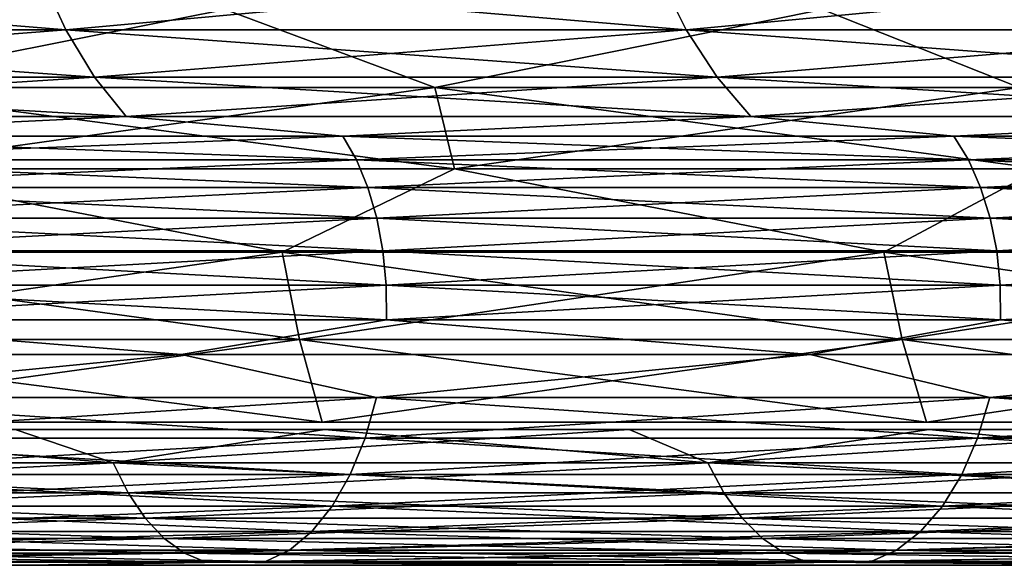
# Model space of a CAD drawing. Header units: millimetres. Extents: x -75 to 75, y 51 to 165.
# Tile 228 of 256: x 38.57 to 43.1, y 51.37 to 53.88. Entities that reach past the tile are written whole.
import ezdxf

# ---------------------------------------------------------------- set-up
doc = ezdxf.new("R2010")
doc.units = ezdxf.units.MM
doc.header["$LTSCALE"] = 41.718519
for name, color, linetype in [('11', 7, 'CONTINUOUS'), ('12', 7, 'CONTINUOUS'), ('13', 7, 'CONTINUOUS'), ('14', 7, 'CONTINUOUS'), ('15', 7, 'CONTINUOUS'), ('16', 7, 'CONTINUOUS'), ('17', 7, 'CONTINUOUS'), ('18', 7, 'CONTINUOUS'), ('21', 7, 'CONTINUOUS'), ('22', 7, 'CONTINUOUS'), ('23', 7, 'CONTINUOUS'), ('24', 7, 'CONTINUOUS'), ('8', 7, 'CONTINUOUS')]:
    doc.layers.add(name, color=color, linetype=linetype)

msp = doc.modelspace()

# ---------------------------------------------------------------- linework, layer by layer
at = {"layer": '11', "color": 7, "linetype": 'CONTINUOUS'}
for points in [[(36.1886, 51.8446, 62.6805), (38.5535, 51.999, 61.13), (39.004, 51.8446, 60.9685), (36.1886, 51.8446, 62.6805)], [(38.5535, 51.999, 61.13), (39.9759, 51.999, 60.2094), (39.004, 51.8446, 60.9685), (38.5535, 51.999, 61.13)], [(39.9759, 51.999, 60.2094), (41.3764, 51.999, 59.2557), (39.004, 51.8446, 60.9685), (39.9759, 51.999, 60.2094)], [(39.004, 51.8446, 60.9685), (41.3764, 51.999, 59.2557), (41.7385, 51.8446, 59.13), (39.004, 51.8446, 60.9685)], [(41.3764, 51.999, 59.2557), (42.7541, 51.999, 58.2695), (41.7385, 51.8446, 59.13), (41.3764, 51.999, 59.2557)], [(42.7541, 51.999, 58.2695), (44.1084, 51.999, 57.2512), (41.7385, 51.8446, 59.13), (42.7541, 51.999, 58.2695)], [(41.7385, 51.8446, 59.13), (44.1084, 51.999, 57.2512), (44.3866, 51.8446, 57.1691), (41.7385, 51.8446, 59.13)], [(36.1886, 51.8446, 62.6805), (39.004, 51.8446, 60.9685), (36.2522, 51.7075, 62.7907), (36.1886, 51.8446, 62.6805)], [(36.2522, 51.7075, 62.7907), (39.004, 51.8446, 60.9685), (39.0726, 51.7075, 61.0756), (36.2522, 51.7075, 62.7907)], [(39.004, 51.8446, 60.9685), (41.7385, 51.8446, 59.13), (39.0726, 51.7075, 61.0756), (39.004, 51.8446, 60.9685)], [(39.0726, 51.7075, 61.0756), (41.7385, 51.8446, 59.13), (41.8119, 51.7075, 59.234), (39.0726, 51.7075, 61.0756)], [(41.7385, 51.8446, 59.13), (44.3866, 51.8446, 57.1691), (41.8119, 51.7075, 59.234), (41.7385, 51.8446, 59.13)], [(41.8119, 51.7075, 59.234), (44.3866, 51.8446, 57.1691), (44.4646, 51.7075, 57.2695), (41.8119, 51.7075, 59.234)], [(36.2522, 51.7075, 62.7907), (39.0726, 51.7075, 61.0756), (36.3254, 51.591, 62.9174), (36.2522, 51.7075, 62.7907)], [(36.3254, 51.591, 62.9174), (39.0726, 51.7075, 61.0756), (39.1514, 51.591, 61.1988), (36.3254, 51.591, 62.9174)], [(39.0726, 51.7075, 61.0756), (41.8119, 51.7075, 59.234), (39.1514, 51.591, 61.1988), (39.0726, 51.7075, 61.0756)], [(39.1514, 51.591, 61.1988), (41.8119, 51.7075, 59.234), (41.8962, 51.591, 59.3534), (39.1514, 51.591, 61.1988)], [(41.8119, 51.7075, 59.234), (44.4646, 51.7075, 57.2695), (41.8962, 51.591, 59.3534), (41.8119, 51.7075, 59.234)], [(41.8962, 51.591, 59.3534), (44.4646, 51.7075, 57.2695), (44.5543, 51.591, 57.385), (41.8962, 51.591, 59.3534)], [(36.3254, 51.591, 62.9174), (39.1514, 51.591, 61.1988), (36.4064, 51.4975, 63.0577), (36.3254, 51.591, 62.9174)], [(36.4064, 51.4975, 63.0577), (39.1514, 51.591, 61.1988), (39.2387, 51.4975, 61.3353), (36.4064, 51.4975, 63.0577)], [(39.1514, 51.591, 61.1988), (41.8962, 51.591, 59.3534), (39.2387, 51.4975, 61.3353), (39.1514, 51.591, 61.1988)], [(39.2387, 51.4975, 61.3353), (41.8962, 51.591, 59.3534), (41.9897, 51.4975, 59.4858), (39.2387, 51.4975, 61.3353)], [(41.8962, 51.591, 59.3534), (44.5543, 51.591, 57.385), (41.9897, 51.4975, 59.4858), (41.8962, 51.591, 59.3534)], [(41.9897, 51.4975, 59.4858), (44.5543, 51.591, 57.385), (44.6536, 51.4975, 57.513), (41.9897, 51.4975, 59.4858)], [(36.4064, 51.4975, 63.0577), (39.2387, 51.4975, 61.3353), (36.4934, 51.4293, 63.2084), (36.4064, 51.4975, 63.0577)], [(36.4934, 51.4293, 63.2084), (39.2387, 51.4975, 61.3353), (39.3325, 51.4293, 61.482), (36.4934, 51.4293, 63.2084)], [(39.2387, 51.4975, 61.3353), (41.9897, 51.4975, 59.4858), (39.3325, 51.4293, 61.482), (39.2387, 51.4975, 61.3353)], [(39.3325, 51.4293, 61.482), (41.9897, 51.4975, 59.4858), (42.0901, 51.4293, 59.628), (39.3325, 51.4293, 61.482)], [(41.9897, 51.4975, 59.4858), (44.6536, 51.4975, 57.513), (42.0901, 51.4293, 59.628), (41.9897, 51.4975, 59.4858)], [(42.0901, 51.4293, 59.628), (44.6536, 51.4975, 57.513), (44.7604, 51.4293, 57.6505), (42.0901, 51.4293, 59.628)], [(36.4934, 51.4293, 63.2084), (39.3325, 51.4293, 61.482), (36.5846, 51.3878, 63.3664), (36.4934, 51.4293, 63.2084)], [(36.5846, 51.3878, 63.3664), (39.3325, 51.4293, 61.482), (39.4308, 51.3878, 61.6356), (36.5846, 51.3878, 63.3664)], [(39.3325, 51.4293, 61.482), (42.0901, 51.4293, 59.628), (39.4308, 51.3878, 61.6356), (39.3325, 51.4293, 61.482)], [(39.4308, 51.3878, 61.6356), (42.0901, 51.4293, 59.628), (42.1952, 51.3878, 59.777), (39.4308, 51.3878, 61.6356)], [(42.0901, 51.4293, 59.628), (44.7604, 51.4293, 57.6505), (42.1952, 51.3878, 59.777), (42.0901, 51.4293, 59.628)], [(42.1952, 51.3878, 59.777), (44.7604, 51.4293, 57.6505), (44.8722, 51.3878, 57.7946), (42.1952, 51.3878, 59.777)], [(38.6163, 51.374, 62.3672), (35.6947, 51.374, 64.0841), (36.5846, 51.3878, 63.3664), (38.6163, 51.374, 62.3672)], [(38.6163, 51.374, 62.3672), (36.5846, 51.3878, 63.3664), (39.4308, 51.3878, 61.6356), (38.6163, 51.374, 62.3672)], [(41.4555, 51.374, 60.5172), (38.6163, 51.374, 62.3672), (39.4308, 51.3878, 61.6356), (41.4555, 51.374, 60.5172)], [(41.4555, 51.374, 60.5172), (39.4308, 51.3878, 61.6356), (42.1952, 51.3878, 59.777), (41.4555, 51.374, 60.5172)], [(44.2061, 51.374, 58.5381), (41.4555, 51.374, 60.5172), (42.1952, 51.3878, 59.777), (44.2061, 51.374, 58.5381)], [(44.2061, 51.374, 58.5381), (42.1952, 51.3878, 59.777), (44.8722, 51.3878, 57.7946), (44.2061, 51.374, 58.5381)]]:
    msp.add_3dface(points, dxfattribs=at)
at = {"layer": '12', "color": 7, "linetype": 'CONTINUOUS'}
for points in [[(39.004, 51.8446, -60.9685), (37.1098, 51.999, -62.017), (36.1886, 51.8446, -62.6805), (39.004, 51.8446, -60.9685)], [(38.5535, 51.999, -61.13), (37.1098, 51.999, -62.017), (39.004, 51.8446, -60.9685), (38.5535, 51.999, -61.13)], [(39.9759, 51.999, -60.2094), (38.5535, 51.999, -61.13), (39.004, 51.8446, -60.9685), (39.9759, 51.999, -60.2094)], [(41.7385, 51.8446, -59.13), (39.9759, 51.999, -60.2094), (39.004, 51.8446, -60.9685), (41.7385, 51.8446, -59.13)], [(41.3764, 51.999, -59.2557), (39.9759, 51.999, -60.2094), (41.7385, 51.8446, -59.13), (41.3764, 51.999, -59.2557)], [(42.7541, 51.999, -58.2695), (41.3764, 51.999, -59.2557), (41.7385, 51.8446, -59.13), (42.7541, 51.999, -58.2695)], [(44.3866, 51.8446, -57.1691), (42.7541, 51.999, -58.2695), (41.7385, 51.8446, -59.13), (44.3866, 51.8446, -57.1691)], [(44.1084, 51.999, -57.2512), (42.7541, 51.999, -58.2695), (44.3866, 51.8446, -57.1691), (44.1084, 51.999, -57.2512)], [(39.004, 51.8446, -60.9685), (36.1886, 51.8446, -62.6805), (39.0726, 51.7075, -61.0756), (39.004, 51.8446, -60.9685)], [(39.0726, 51.7075, -61.0756), (36.1886, 51.8446, -62.6805), (36.2522, 51.7075, -62.7907), (39.0726, 51.7075, -61.0756)], [(41.7385, 51.8446, -59.13), (39.004, 51.8446, -60.9685), (41.8119, 51.7075, -59.234), (41.7385, 51.8446, -59.13)], [(41.8119, 51.7075, -59.234), (39.004, 51.8446, -60.9685), (39.0726, 51.7075, -61.0756), (41.8119, 51.7075, -59.234)], [(44.3866, 51.8446, -57.1691), (41.7385, 51.8446, -59.13), (44.4646, 51.7075, -57.2695), (44.3866, 51.8446, -57.1691)], [(44.4646, 51.7075, -57.2695), (41.7385, 51.8446, -59.13), (41.8119, 51.7075, -59.234), (44.4646, 51.7075, -57.2695)], [(39.0726, 51.7075, -61.0756), (36.2522, 51.7075, -62.7907), (39.1514, 51.591, -61.1988), (39.0726, 51.7075, -61.0756)], [(39.1514, 51.591, -61.1988), (36.2522, 51.7075, -62.7907), (36.3254, 51.591, -62.9174), (39.1514, 51.591, -61.1988)], [(41.8119, 51.7075, -59.234), (39.0726, 51.7075, -61.0756), (41.8962, 51.591, -59.3534), (41.8119, 51.7075, -59.234)], [(41.8962, 51.591, -59.3534), (39.0726, 51.7075, -61.0756), (39.1514, 51.591, -61.1988), (41.8962, 51.591, -59.3534)], [(44.4646, 51.7075, -57.2695), (41.8119, 51.7075, -59.234), (44.5543, 51.591, -57.385), (44.4646, 51.7075, -57.2695)], [(44.5543, 51.591, -57.385), (41.8119, 51.7075, -59.234), (41.8962, 51.591, -59.3534), (44.5543, 51.591, -57.385)], [(39.1514, 51.591, -61.1988), (36.3254, 51.591, -62.9174), (39.2387, 51.4975, -61.3353), (39.1514, 51.591, -61.1988)], [(39.2387, 51.4975, -61.3353), (36.3254, 51.591, -62.9174), (36.4064, 51.4975, -63.0577), (39.2387, 51.4975, -61.3353)], [(41.8962, 51.591, -59.3534), (39.1514, 51.591, -61.1988), (41.9897, 51.4975, -59.4858), (41.8962, 51.591, -59.3534)], [(41.9897, 51.4975, -59.4858), (39.1514, 51.591, -61.1988), (39.2387, 51.4975, -61.3353), (41.9897, 51.4975, -59.4858)], [(44.5543, 51.591, -57.385), (41.8962, 51.591, -59.3534), (44.6536, 51.4975, -57.513), (44.5543, 51.591, -57.385)], [(44.6536, 51.4975, -57.513), (41.8962, 51.591, -59.3534), (41.9897, 51.4975, -59.4858), (44.6536, 51.4975, -57.513)], [(39.2387, 51.4975, -61.3353), (36.4064, 51.4975, -63.0577), (39.3325, 51.4293, -61.482), (39.2387, 51.4975, -61.3353)], [(39.3325, 51.4293, -61.482), (36.4064, 51.4975, -63.0577), (36.4934, 51.4293, -63.2084), (39.3325, 51.4293, -61.482)], [(41.9897, 51.4975, -59.4858), (39.2387, 51.4975, -61.3353), (42.0901, 51.4293, -59.628), (41.9897, 51.4975, -59.4858)], [(42.0901, 51.4293, -59.628), (39.2387, 51.4975, -61.3353), (39.3325, 51.4293, -61.482), (42.0901, 51.4293, -59.628)], [(44.6536, 51.4975, -57.513), (41.9897, 51.4975, -59.4858), (44.7604, 51.4293, -57.6505), (44.6536, 51.4975, -57.513)], [(44.7604, 51.4293, -57.6505), (41.9897, 51.4975, -59.4858), (42.0901, 51.4293, -59.628), (44.7604, 51.4293, -57.6505)], [(39.3325, 51.4293, -61.482), (36.4934, 51.4293, -63.2084), (39.4308, 51.3878, -61.6356), (39.3325, 51.4293, -61.482)], [(39.4308, 51.3878, -61.6356), (36.4934, 51.4293, -63.2084), (36.5846, 51.3878, -63.3664), (39.4308, 51.3878, -61.6356)], [(42.0901, 51.4293, -59.628), (39.3325, 51.4293, -61.482), (42.1952, 51.3878, -59.777), (42.0901, 51.4293, -59.628)], [(42.1952, 51.3878, -59.777), (39.3325, 51.4293, -61.482), (39.4308, 51.3878, -61.6356), (42.1952, 51.3878, -59.777)], [(44.7604, 51.4293, -57.6505), (42.0901, 51.4293, -59.628), (44.8722, 51.3878, -57.7946), (44.7604, 51.4293, -57.6505)], [(44.8722, 51.3878, -57.7946), (42.0901, 51.4293, -59.628), (42.1952, 51.3878, -59.777), (44.8722, 51.3878, -57.7946)], [(35.6947, 51.374, -64.0841), (38.6163, 51.374, -62.3672), (36.5846, 51.3878, -63.3664), (35.6947, 51.374, -64.0841)], [(38.6163, 51.374, -62.3672), (39.4308, 51.3878, -61.6356), (36.5846, 51.3878, -63.3664), (38.6163, 51.374, -62.3672)], [(38.6163, 51.374, -62.3672), (41.4555, 51.374, -60.5172), (39.4308, 51.3878, -61.6356), (38.6163, 51.374, -62.3672)], [(41.4555, 51.374, -60.5172), (42.1952, 51.3878, -59.777), (39.4308, 51.3878, -61.6356), (41.4555, 51.374, -60.5172)], [(41.4555, 51.374, -60.5172), (44.2061, 51.374, -58.5381), (42.1952, 51.3878, -59.777), (41.4555, 51.374, -60.5172)], [(44.2061, 51.374, -58.5381), (44.8722, 51.3878, -57.7946), (42.1952, 51.3878, -59.777), (44.2061, 51.374, -58.5381)]]:
    msp.add_3dface(points, dxfattribs=at)
at = {"layer": '13', "color": 7, "linetype": 'CONTINUOUS'}
for points in [[(36.3426, 52.3442, 65.2474), (37.3113, 52.1454, 64.625), (39.3172, 52.3442, 63.4994), (36.3426, 52.3442, 65.2474)], [(37.3113, 52.1454, 64.625), (40.214, 52.1454, 62.8599), (39.3172, 52.3442, 63.4994), (37.3113, 52.1454, 64.625)], [(39.3172, 52.3442, 63.4994), (40.214, 52.1454, 62.8599), (42.2078, 52.3442, 61.6158), (39.3172, 52.3442, 63.4994)], [(40.214, 52.1454, 62.8599), (43.0334, 52.1454, 60.9644), (42.2078, 52.3442, 61.6158), (40.214, 52.1454, 62.8599)], [(42.2078, 52.3442, 61.6158), (43.0334, 52.1454, 60.9644), (45.0084, 52.3442, 59.6008), (42.2078, 52.3442, 61.6158)], [(43.0334, 52.1454, 60.9644), (45.7635, 52.1454, 58.9426), (45.0084, 52.3442, 59.6008), (43.0334, 52.1454, 60.9644)], [(37.3113, 52.1454, 64.625), (37.263, 51.9588, 64.5415), (40.162, 51.9588, 62.7786), (37.3113, 52.1454, 64.625)], [(40.214, 52.1454, 62.8599), (37.3113, 52.1454, 64.625), (40.162, 51.9588, 62.7786), (40.214, 52.1454, 62.8599)], [(40.214, 52.1454, 62.8599), (40.162, 51.9588, 62.7786), (42.9777, 51.9588, 60.8856), (40.214, 52.1454, 62.8599)], [(43.0334, 52.1454, 60.9644), (40.214, 52.1454, 62.8599), (42.9777, 51.9588, 60.8856), (43.0334, 52.1454, 60.9644)], [(43.0334, 52.1454, 60.9644), (42.9777, 51.9588, 60.8856), (45.7044, 51.9588, 58.8664), (43.0334, 52.1454, 60.9644)], [(45.7635, 52.1454, 58.9426), (43.0334, 52.1454, 60.9644), (45.7044, 51.9588, 58.8664), (45.7635, 52.1454, 58.9426)], [(37.1999, 51.7909, 64.432), (40.0939, 51.7909, 62.6721), (37.263, 51.9588, 64.5415), (37.1999, 51.7909, 64.432)], [(37.263, 51.9588, 64.5415), (40.0939, 51.7909, 62.6721), (40.162, 51.9588, 62.7786), (37.263, 51.9588, 64.5415)], [(40.0939, 51.7909, 62.6721), (42.9048, 51.7909, 60.7823), (40.162, 51.9588, 62.7786), (40.0939, 51.7909, 62.6721)], [(40.162, 51.9588, 62.7786), (42.9048, 51.7909, 60.7823), (42.9777, 51.9588, 60.8856), (40.162, 51.9588, 62.7786)], [(42.9048, 51.7909, 60.7823), (45.6269, 51.7909, 58.7665), (42.9777, 51.9588, 60.8856), (42.9048, 51.7909, 60.7823)], [(42.9777, 51.9588, 60.8856), (45.6269, 51.7909, 58.7665), (45.7044, 51.9588, 58.8664), (42.9777, 51.9588, 60.8856)], [(37.1235, 51.6466, 64.2998), (40.0116, 51.6466, 62.5435), (37.1999, 51.7909, 64.432), (37.1235, 51.6466, 64.2998)], [(37.1999, 51.7909, 64.432), (40.0116, 51.6466, 62.5435), (40.0939, 51.7909, 62.6721), (37.1999, 51.7909, 64.432)], [(40.0116, 51.6466, 62.5435), (42.8168, 51.6466, 60.6576), (40.0939, 51.7909, 62.6721), (40.0116, 51.6466, 62.5435)], [(40.0939, 51.7909, 62.6721), (42.8168, 51.6466, 60.6576), (42.9048, 51.7909, 60.7823), (40.0939, 51.7909, 62.6721)], [(42.8168, 51.6466, 60.6576), (45.5332, 51.6466, 58.6459), (42.9048, 51.7909, 60.7823), (42.8168, 51.6466, 60.6576)], [(42.9048, 51.7909, 60.7823), (45.5332, 51.6466, 58.6459), (45.6269, 51.7909, 58.7665), (42.9048, 51.7909, 60.7823)], [(37.0361, 51.5299, 64.1485), (39.9174, 51.5299, 62.3963), (37.1235, 51.6466, 64.2998), (37.0361, 51.5299, 64.1485)], [(37.1235, 51.6466, 64.2998), (39.9174, 51.5299, 62.3963), (40.0116, 51.6466, 62.5435), (37.1235, 51.6466, 64.2998)], [(39.9174, 51.5299, 62.3963), (42.716, 51.5299, 60.5148), (40.0116, 51.6466, 62.5435), (39.9174, 51.5299, 62.3963)], [(40.0116, 51.6466, 62.5435), (42.716, 51.5299, 60.5148), (42.8168, 51.6466, 60.6576), (40.0116, 51.6466, 62.5435)], [(42.716, 51.5299, 60.5148), (45.4261, 51.5299, 58.5079), (42.8168, 51.6466, 60.6576), (42.716, 51.5299, 60.5148)], [(42.8168, 51.6466, 60.6576), (45.4261, 51.5299, 58.5079), (45.5332, 51.6466, 58.6459), (42.8168, 51.6466, 60.6576)], [(36.9402, 51.4441, 63.9823), (39.8141, 51.4441, 62.2347), (37.0361, 51.5299, 64.1485), (36.9402, 51.4441, 63.9823)], [(37.0361, 51.5299, 64.1485), (39.8141, 51.4441, 62.2347), (39.9174, 51.5299, 62.3963), (37.0361, 51.5299, 64.1485)], [(39.8141, 51.4441, 62.2347), (42.6054, 51.4441, 60.3581), (39.9174, 51.5299, 62.3963), (39.8141, 51.4441, 62.2347)], [(39.9174, 51.5299, 62.3963), (42.6054, 51.4441, 60.3581), (42.716, 51.5299, 60.5148), (39.9174, 51.5299, 62.3963)], [(42.6054, 51.4441, 60.3581), (45.3084, 51.4441, 58.3564), (42.716, 51.5299, 60.5148), (42.6054, 51.4441, 60.3581)], [(42.716, 51.5299, 60.5148), (45.3084, 51.4441, 58.3564), (45.4261, 51.5299, 58.5079), (42.716, 51.5299, 60.5148)], [(36.8385, 51.3916, 63.8061), (39.7044, 51.3916, 62.0633), (36.9402, 51.4441, 63.9823), (36.8385, 51.3916, 63.8061)], [(36.9402, 51.4441, 63.9823), (39.7044, 51.3916, 62.0633), (39.8141, 51.4441, 62.2347), (36.9402, 51.4441, 63.9823)], [(39.7044, 51.3916, 62.0633), (42.4881, 51.3916, 60.1919), (39.8141, 51.4441, 62.2347), (39.7044, 51.3916, 62.0633)], [(39.8141, 51.4441, 62.2347), (42.4881, 51.3916, 60.1919), (42.6054, 51.4441, 60.3581), (39.8141, 51.4441, 62.2347)], [(42.4881, 51.3916, 60.1919), (45.1836, 51.3916, 58.1957), (42.6054, 51.4441, 60.3581), (42.4881, 51.3916, 60.1919)], [(42.6054, 51.4441, 60.3581), (45.1836, 51.3916, 58.1957), (45.3084, 51.4441, 58.3564), (42.6054, 51.4441, 60.3581)], [(35.7499, 51.374, 64.1831), (38.6759, 51.374, 62.4635), (36.8385, 51.3916, 63.8061), (35.7499, 51.374, 64.1831)], [(36.8385, 51.3916, 63.8061), (38.6759, 51.374, 62.4635), (39.7044, 51.3916, 62.0633), (36.8385, 51.3916, 63.8061)], [(38.6759, 51.374, 62.4635), (41.5195, 51.374, 60.6107), (39.7044, 51.3916, 62.0633), (38.6759, 51.374, 62.4635)], [(39.7044, 51.3916, 62.0633), (41.5195, 51.374, 60.6107), (42.4881, 51.3916, 60.1919), (39.7044, 51.3916, 62.0633)], [(41.5195, 51.374, 60.6107), (44.2743, 51.374, 58.6285), (42.4881, 51.3916, 60.1919), (41.5195, 51.374, 60.6107)], [(42.4881, 51.3916, 60.1919), (44.2743, 51.374, 58.6285), (45.1836, 51.3916, 58.1957), (42.4881, 51.3916, 60.1919)]]:
    msp.add_3dface(points, dxfattribs=at)
at = {"layer": '14', "color": 7, "linetype": 'CONTINUOUS'}
for points in [[(39.3172, 52.3442, -63.4994), (37.3113, 52.1454, -64.625), (36.3426, 52.3442, -65.2474), (39.3172, 52.3442, -63.4994)], [(40.214, 52.1454, -62.8599), (37.3113, 52.1454, -64.625), (39.3172, 52.3442, -63.4994), (40.214, 52.1454, -62.8599)], [(42.2078, 52.3442, -61.6158), (40.214, 52.1454, -62.8599), (39.3172, 52.3442, -63.4994), (42.2078, 52.3442, -61.6158)], [(43.0334, 52.1454, -60.9644), (40.214, 52.1454, -62.8599), (42.2078, 52.3442, -61.6158), (43.0334, 52.1454, -60.9644)], [(45.0084, 52.3442, -59.6008), (43.0334, 52.1454, -60.9644), (42.2078, 52.3442, -61.6158), (45.0084, 52.3442, -59.6008)], [(45.7635, 52.1454, -58.9426), (43.0334, 52.1454, -60.9644), (45.0084, 52.3442, -59.6008), (45.7635, 52.1454, -58.9426)], [(37.3113, 52.1454, -64.625), (40.214, 52.1454, -62.8599), (37.263, 51.9588, -64.5415), (37.3113, 52.1454, -64.625)], [(40.214, 52.1454, -62.8599), (40.162, 51.9588, -62.7786), (37.263, 51.9588, -64.5415), (40.214, 52.1454, -62.8599)], [(40.214, 52.1454, -62.8599), (43.0334, 52.1454, -60.9644), (40.162, 51.9588, -62.7786), (40.214, 52.1454, -62.8599)], [(43.0334, 52.1454, -60.9644), (42.9777, 51.9588, -60.8856), (40.162, 51.9588, -62.7786), (43.0334, 52.1454, -60.9644)], [(43.0334, 52.1454, -60.9644), (45.7635, 52.1454, -58.9426), (42.9777, 51.9588, -60.8856), (43.0334, 52.1454, -60.9644)], [(45.7635, 52.1454, -58.9426), (45.7044, 51.9588, -58.8664), (42.9777, 51.9588, -60.8856), (45.7635, 52.1454, -58.9426)], [(40.0939, 51.7909, -62.6721), (37.1999, 51.7909, -64.432), (40.162, 51.9588, -62.7786), (40.0939, 51.7909, -62.6721)], [(40.162, 51.9588, -62.7786), (37.1999, 51.7909, -64.432), (37.263, 51.9588, -64.5415), (40.162, 51.9588, -62.7786)], [(42.9048, 51.7909, -60.7823), (40.0939, 51.7909, -62.6721), (42.9777, 51.9588, -60.8856), (42.9048, 51.7909, -60.7823)], [(42.9777, 51.9588, -60.8856), (40.0939, 51.7909, -62.6721), (40.162, 51.9588, -62.7786), (42.9777, 51.9588, -60.8856)], [(45.6269, 51.7909, -58.7665), (42.9048, 51.7909, -60.7823), (45.7044, 51.9588, -58.8664), (45.6269, 51.7909, -58.7665)], [(45.7044, 51.9588, -58.8664), (42.9048, 51.7909, -60.7823), (42.9777, 51.9588, -60.8856), (45.7044, 51.9588, -58.8664)], [(40.0116, 51.6466, -62.5435), (37.1235, 51.6466, -64.2998), (40.0939, 51.7909, -62.6721), (40.0116, 51.6466, -62.5435)], [(40.0939, 51.7909, -62.6721), (37.1235, 51.6466, -64.2998), (37.1999, 51.7909, -64.432), (40.0939, 51.7909, -62.6721)], [(42.8168, 51.6466, -60.6576), (40.0116, 51.6466, -62.5435), (42.9048, 51.7909, -60.7823), (42.8168, 51.6466, -60.6576)], [(42.9048, 51.7909, -60.7823), (40.0116, 51.6466, -62.5435), (40.0939, 51.7909, -62.6721), (42.9048, 51.7909, -60.7823)], [(45.5332, 51.6466, -58.6459), (42.8168, 51.6466, -60.6576), (45.6269, 51.7909, -58.7665), (45.5332, 51.6466, -58.6459)], [(45.6269, 51.7909, -58.7665), (42.8168, 51.6466, -60.6576), (42.9048, 51.7909, -60.7823), (45.6269, 51.7909, -58.7665)], [(39.9174, 51.5299, -62.3963), (37.0361, 51.5299, -64.1485), (40.0116, 51.6466, -62.5435), (39.9174, 51.5299, -62.3963)], [(40.0116, 51.6466, -62.5435), (37.0361, 51.5299, -64.1485), (37.1235, 51.6466, -64.2998), (40.0116, 51.6466, -62.5435)], [(42.716, 51.5299, -60.5148), (39.9174, 51.5299, -62.3963), (42.8168, 51.6466, -60.6576), (42.716, 51.5299, -60.5148)], [(42.8168, 51.6466, -60.6576), (39.9174, 51.5299, -62.3963), (40.0116, 51.6466, -62.5435), (42.8168, 51.6466, -60.6576)], [(45.4261, 51.5299, -58.5079), (42.716, 51.5299, -60.5148), (45.5332, 51.6466, -58.6459), (45.4261, 51.5299, -58.5079)], [(45.5332, 51.6466, -58.6459), (42.716, 51.5299, -60.5148), (42.8168, 51.6466, -60.6576), (45.5332, 51.6466, -58.6459)], [(39.8141, 51.4441, -62.2347), (36.9402, 51.4441, -63.9823), (39.9174, 51.5299, -62.3963), (39.8141, 51.4441, -62.2347)], [(39.9174, 51.5299, -62.3963), (36.9402, 51.4441, -63.9823), (37.0361, 51.5299, -64.1485), (39.9174, 51.5299, -62.3963)], [(42.6054, 51.4441, -60.3581), (39.8141, 51.4441, -62.2347), (42.716, 51.5299, -60.5148), (42.6054, 51.4441, -60.3581)], [(42.716, 51.5299, -60.5148), (39.8141, 51.4441, -62.2347), (39.9174, 51.5299, -62.3963), (42.716, 51.5299, -60.5148)], [(45.3084, 51.4441, -58.3564), (42.6054, 51.4441, -60.3581), (45.4261, 51.5299, -58.5079), (45.3084, 51.4441, -58.3564)], [(45.4261, 51.5299, -58.5079), (42.6054, 51.4441, -60.3581), (42.716, 51.5299, -60.5148), (45.4261, 51.5299, -58.5079)], [(39.7044, 51.3916, -62.0633), (36.8385, 51.3916, -63.8061), (39.8141, 51.4441, -62.2347), (39.7044, 51.3916, -62.0633)], [(39.8141, 51.4441, -62.2347), (36.8385, 51.3916, -63.8061), (36.9402, 51.4441, -63.9823), (39.8141, 51.4441, -62.2347)], [(42.4881, 51.3916, -60.1919), (39.7044, 51.3916, -62.0633), (42.6054, 51.4441, -60.3581), (42.4881, 51.3916, -60.1919)], [(42.6054, 51.4441, -60.3581), (39.7044, 51.3916, -62.0633), (39.8141, 51.4441, -62.2347), (42.6054, 51.4441, -60.3581)], [(45.1836, 51.3916, -58.1957), (42.4881, 51.3916, -60.1919), (45.3084, 51.4441, -58.3564), (45.1836, 51.3916, -58.1957)], [(45.3084, 51.4441, -58.3564), (42.4881, 51.3916, -60.1919), (42.6054, 51.4441, -60.3581), (45.3084, 51.4441, -58.3564)], [(38.6759, 51.374, -62.4635), (35.7499, 51.374, -64.1831), (36.8385, 51.3916, -63.8061), (38.6759, 51.374, -62.4635)], [(39.7044, 51.3916, -62.0633), (38.6759, 51.374, -62.4635), (36.8385, 51.3916, -63.8061), (39.7044, 51.3916, -62.0633)], [(41.5195, 51.374, -60.6107), (38.6759, 51.374, -62.4635), (39.7044, 51.3916, -62.0633), (41.5195, 51.374, -60.6107)], [(42.4881, 51.3916, -60.1919), (41.5195, 51.374, -60.6107), (39.7044, 51.3916, -62.0633), (42.4881, 51.3916, -60.1919)], [(44.2743, 51.374, -58.6285), (41.5195, 51.374, -60.6107), (42.4881, 51.3916, -60.1919), (44.2743, 51.374, -58.6285)], [(45.1836, 51.3916, -58.1957), (44.2743, 51.374, -58.6285), (42.4881, 51.3916, -60.1919), (45.1836, 51.3916, -58.1957)]]:
    msp.add_3dface(points, dxfattribs=at)
at = {"layer": '15', "color": 7, "linetype": 'CONTINUOUS'}
for points in [[(38.6715, 54.0858, 62.4567), (35.7458, 54.0858, 64.176), (38.787, 53.8371, 62.6432), (38.6715, 54.0858, 62.4567)], [(38.787, 53.8371, 62.6432), (35.7458, 54.0858, 64.176), (35.8525, 53.8371, 64.3676), (38.787, 53.8371, 62.6432)], [(41.5147, 54.0858, 60.604), (38.6715, 54.0858, 62.4567), (41.6387, 53.8371, 60.785), (41.5147, 54.0858, 60.604)], [(41.6387, 53.8371, 60.785), (38.6715, 54.0858, 62.4567), (38.787, 53.8371, 62.6432), (41.6387, 53.8371, 60.785)], [(44.2693, 54.0858, 58.6221), (41.5147, 54.0858, 60.604), (44.4015, 53.8371, 58.7971), (44.2693, 54.0858, 58.6221)], [(44.4015, 53.8371, 58.7971), (41.5147, 54.0858, 60.604), (41.6387, 53.8371, 60.785), (44.4015, 53.8371, 58.7971)], [(35.9744, 53.6195, 64.5863), (38.9188, 53.6195, 62.856), (35.8525, 53.8371, 64.3676), (35.9744, 53.6195, 64.5863)], [(38.9188, 53.6195, 62.856), (38.787, 53.8371, 62.6432), (35.8525, 53.8371, 64.3676), (38.9188, 53.6195, 62.856)], [(38.9188, 53.6195, 62.856), (41.7802, 53.6195, 60.9915), (38.787, 53.8371, 62.6432), (38.9188, 53.6195, 62.856)], [(41.7802, 53.6195, 60.9915), (41.6387, 53.8371, 60.785), (38.787, 53.8371, 62.6432), (41.7802, 53.6195, 60.9915)], [(41.7802, 53.6195, 60.9915), (44.5524, 53.6195, 58.9969), (41.6387, 53.8371, 60.785), (41.7802, 53.6195, 60.9915)], [(44.5524, 53.6195, 58.9969), (44.4015, 53.8371, 58.7971), (41.6387, 53.8371, 60.785), (44.5524, 53.6195, 58.9969)], [(36.1087, 53.4375, 64.8275), (39.0641, 53.4375, 63.0907), (35.9744, 53.6195, 64.5863), (36.1087, 53.4375, 64.8275)], [(35.9744, 53.6195, 64.5863), (39.0641, 53.4375, 63.0907), (38.9188, 53.6195, 62.856), (35.9744, 53.6195, 64.5863)], [(39.0641, 53.4375, 63.0907), (41.9362, 53.4375, 61.2193), (38.9188, 53.6195, 62.856), (39.0641, 53.4375, 63.0907)], [(38.9188, 53.6195, 62.856), (41.9362, 53.4375, 61.2193), (41.7802, 53.6195, 60.9915), (38.9188, 53.6195, 62.856)], [(41.9362, 53.4375, 61.2193), (44.7188, 53.4375, 59.2172), (41.7802, 53.6195, 60.9915), (41.9362, 53.4375, 61.2193)], [(41.7802, 53.6195, 60.9915), (44.7188, 53.4375, 59.2172), (44.5524, 53.6195, 58.9969), (41.7802, 53.6195, 60.9915)]]:
    msp.add_3dface(points, dxfattribs=at)
at = {"layer": '16', "color": 7, "linetype": 'CONTINUOUS'}
for points in [[(35.7458, 54.0858, -64.176), (38.6715, 54.0858, -62.4567), (35.8525, 53.8371, -64.3676), (35.7458, 54.0858, -64.176)], [(35.8525, 53.8371, -64.3676), (38.6715, 54.0858, -62.4567), (38.787, 53.8371, -62.6432), (35.8525, 53.8371, -64.3676)], [(38.6715, 54.0858, -62.4567), (41.5147, 54.0858, -60.604), (38.787, 53.8371, -62.6432), (38.6715, 54.0858, -62.4567)], [(38.787, 53.8371, -62.6432), (41.5147, 54.0858, -60.604), (41.6387, 53.8371, -60.785), (38.787, 53.8371, -62.6432)], [(41.5147, 54.0858, -60.604), (44.2693, 54.0858, -58.6221), (41.6387, 53.8371, -60.785), (41.5147, 54.0858, -60.604)], [(41.6387, 53.8371, -60.785), (44.2693, 54.0858, -58.6221), (44.4015, 53.8371, -58.7971), (41.6387, 53.8371, -60.785)], [(35.9744, 53.6195, -64.5863), (35.8525, 53.8371, -64.3676), (38.787, 53.8371, -62.6432), (35.9744, 53.6195, -64.5863)], [(38.9188, 53.6195, -62.856), (35.9744, 53.6195, -64.5863), (38.787, 53.8371, -62.6432), (38.9188, 53.6195, -62.856)], [(38.9188, 53.6195, -62.856), (38.787, 53.8371, -62.6432), (41.6387, 53.8371, -60.785), (38.9188, 53.6195, -62.856)], [(41.7802, 53.6195, -60.9915), (38.9188, 53.6195, -62.856), (41.6387, 53.8371, -60.785), (41.7802, 53.6195, -60.9915)], [(41.7802, 53.6195, -60.9915), (41.6387, 53.8371, -60.785), (44.4015, 53.8371, -58.7971), (41.7802, 53.6195, -60.9915)], [(44.5524, 53.6195, -58.9969), (41.7802, 53.6195, -60.9915), (44.4015, 53.8371, -58.7971), (44.5524, 53.6195, -58.9969)], [(38.9188, 53.6195, -62.856), (36.1087, 53.4375, -64.8275), (35.9744, 53.6195, -64.5863), (38.9188, 53.6195, -62.856)], [(39.0641, 53.4375, -63.0907), (36.1087, 53.4375, -64.8275), (38.9188, 53.6195, -62.856), (39.0641, 53.4375, -63.0907)], [(41.7802, 53.6195, -60.9915), (39.0641, 53.4375, -63.0907), (38.9188, 53.6195, -62.856), (41.7802, 53.6195, -60.9915)], [(41.9362, 53.4375, -61.2193), (39.0641, 53.4375, -63.0907), (41.7802, 53.6195, -60.9915), (41.9362, 53.4375, -61.2193)], [(44.5524, 53.6195, -58.9969), (41.9362, 53.4375, -61.2193), (41.7802, 53.6195, -60.9915), (44.5524, 53.6195, -58.9969)], [(44.7188, 53.4375, -59.2172), (41.9362, 53.4375, -61.2193), (44.5524, 53.6195, -58.9969), (44.7188, 53.4375, -59.2172)]]:
    msp.add_3dface(points, dxfattribs=at)
at = {"layer": '17', "color": 7, "linetype": 'CONTINUOUS'}
for points in [[(39.0641, 53.4375, 63.0907), (36.1087, 53.4375, 64.8275), (37.1684, 53.3483, 64.3776), (39.0641, 53.4375, 63.0907)], [(39.0641, 53.4375, 63.0907), (37.1684, 53.3483, 64.3776), (40.0601, 53.3483, 62.6192), (39.0641, 53.4375, 63.0907)], [(41.9362, 53.4375, 61.2193), (39.0641, 53.4375, 63.0907), (40.0601, 53.3483, 62.6192), (41.9362, 53.4375, 61.2193)], [(41.9362, 53.4375, 61.2193), (40.0601, 53.3483, 62.6192), (42.8686, 53.3483, 60.731), (41.9362, 53.4375, 61.2193)], [(44.7188, 53.4375, 59.2172), (41.9362, 53.4375, 61.2193), (42.8686, 53.3483, 60.731), (44.7188, 53.4375, 59.2172)], [(44.7188, 53.4375, 59.2172), (42.8686, 53.3483, 60.731), (45.5883, 53.3483, 58.7169), (44.7188, 53.4375, 59.2172)], [(37.2267, 53.2386, 64.4785), (40.1228, 53.2386, 62.7173), (37.1684, 53.3483, 64.3776), (37.2267, 53.2386, 64.4785)], [(37.1684, 53.3483, 64.3776), (40.1228, 53.2386, 62.7173), (40.0601, 53.3483, 62.6192), (37.1684, 53.3483, 64.3776)], [(40.1228, 53.2386, 62.7173), (42.9358, 53.2386, 60.8261), (40.0601, 53.3483, 62.6192), (40.1228, 53.2386, 62.7173)], [(40.0601, 53.3483, 62.6192), (42.9358, 53.2386, 60.8261), (42.8686, 53.3483, 60.731), (40.0601, 53.3483, 62.6192)], [(42.9358, 53.2386, 60.8261), (45.6597, 53.2386, 58.8089), (42.8686, 53.3483, 60.731), (42.9358, 53.2386, 60.8261)], [(42.8686, 53.3483, 60.731), (45.6597, 53.2386, 58.8089), (45.5883, 53.3483, 58.7169), (42.8686, 53.3483, 60.731)], [(37.2754, 53.1117, 64.5628), (40.1753, 53.1117, 62.7994), (37.2267, 53.2386, 64.4785), (37.2754, 53.1117, 64.5628)], [(37.2267, 53.2386, 64.4785), (40.1753, 53.1117, 62.7994), (40.1228, 53.2386, 62.7173), (37.2267, 53.2386, 64.4785)], [(40.1753, 53.1117, 62.7994), (42.992, 53.1117, 60.9057), (40.1228, 53.2386, 62.7173), (40.1753, 53.1117, 62.7994)], [(40.1228, 53.2386, 62.7173), (42.992, 53.1117, 60.9057), (42.9358, 53.2386, 60.8261), (40.1228, 53.2386, 62.7173)], [(42.992, 53.1117, 60.9057), (45.7195, 53.1117, 58.8858), (42.9358, 53.2386, 60.8261), (42.992, 53.1117, 60.9057)], [(42.9358, 53.2386, 60.8261), (45.7195, 53.1117, 58.8858), (45.6597, 53.2386, 58.8089), (42.9358, 53.2386, 60.8261)], [(37.3134, 52.9709, 64.6286), (40.2162, 52.9709, 62.8633), (37.2754, 53.1117, 64.5628), (37.3134, 52.9709, 64.6286)], [(37.2754, 53.1117, 64.5628), (40.2162, 52.9709, 62.8633), (40.1753, 53.1117, 62.7994), (37.2754, 53.1117, 64.5628)], [(40.2162, 52.9709, 62.8633), (43.0358, 52.9709, 60.9678), (40.1753, 53.1117, 62.7994), (40.2162, 52.9709, 62.8633)], [(40.1753, 53.1117, 62.7994), (43.0358, 52.9709, 60.9678), (42.992, 53.1117, 60.9057), (40.1753, 53.1117, 62.7994)], [(43.0358, 52.9709, 60.9678), (45.7661, 52.9709, 58.9458), (42.992, 53.1117, 60.9057), (43.0358, 52.9709, 60.9678)], [(42.992, 53.1117, 60.9057), (45.7661, 52.9709, 58.9458), (45.7195, 53.1117, 58.8858), (42.992, 53.1117, 60.9057)], [(37.3396, 52.8198, 64.6741), (40.2445, 52.8198, 62.9076), (37.3134, 52.9709, 64.6286), (37.3396, 52.8198, 64.6741)], [(37.3134, 52.9709, 64.6286), (40.2445, 52.8198, 62.9076), (40.2162, 52.9709, 62.8633), (37.3134, 52.9709, 64.6286)], [(40.2445, 52.8198, 62.9076), (43.066, 52.8198, 61.0107), (40.2162, 52.9709, 62.8633), (40.2445, 52.8198, 62.9076)], [(40.2162, 52.9709, 62.8633), (43.066, 52.8198, 61.0107), (43.0358, 52.9709, 60.9678), (40.2162, 52.9709, 62.8633)], [(43.066, 52.8198, 61.0107), (45.7983, 52.8198, 58.9873), (43.0358, 52.9709, 60.9678), (43.066, 52.8198, 61.0107)], [(43.0358, 52.9709, 60.9678), (45.7983, 52.8198, 58.9873), (45.7661, 52.9709, 58.9458), (43.0358, 52.9709, 60.9678)], [(37.3535, 52.6623, 64.6982), (40.2595, 52.6623, 62.931), (37.3396, 52.8198, 64.6741), (37.3535, 52.6623, 64.6982)], [(37.3396, 52.8198, 64.6741), (40.2595, 52.6623, 62.931), (40.2445, 52.8198, 62.9076), (37.3396, 52.8198, 64.6741)], [(40.2595, 52.6623, 62.931), (43.0821, 52.6623, 61.0334), (40.2445, 52.8198, 62.9076), (40.2595, 52.6623, 62.931)], [(40.2445, 52.8198, 62.9076), (43.0821, 52.6623, 61.0334), (43.066, 52.8198, 61.0107), (40.2445, 52.8198, 62.9076)], [(43.0821, 52.6623, 61.0334), (45.8153, 52.6623, 59.0093), (43.066, 52.8198, 61.0107), (43.0821, 52.6623, 61.0334)], [(43.066, 52.8198, 61.0107), (45.8153, 52.6623, 59.0093), (45.7983, 52.8198, 58.9873), (43.066, 52.8198, 61.0107)], [(37.3546, 52.5023, 64.7001), (40.2607, 52.5023, 62.9329), (37.3535, 52.6623, 64.6982), (37.3546, 52.5023, 64.7001)], [(37.3535, 52.6623, 64.6982), (40.2607, 52.5023, 62.9329), (40.2595, 52.6623, 62.931), (37.3535, 52.6623, 64.6982)], [(40.2607, 52.5023, 62.9329), (43.0834, 52.5023, 61.0352), (40.2595, 52.6623, 62.931), (40.2607, 52.5023, 62.9329)], [(40.2595, 52.6623, 62.931), (43.0834, 52.5023, 61.0352), (43.0821, 52.6623, 61.0334), (40.2595, 52.6623, 62.931)], [(43.0834, 52.5023, 61.0352), (45.8167, 52.5023, 59.0111), (43.0821, 52.6623, 61.0334), (43.0834, 52.5023, 61.0352)], [(43.0821, 52.6623, 61.0334), (45.8167, 52.5023, 59.0111), (45.8153, 52.6623, 59.0093), (43.0821, 52.6623, 61.0334)], [(36.3426, 52.3442, 65.2474), (39.3172, 52.3442, 63.4994), (37.3546, 52.5023, 64.7001), (36.3426, 52.3442, 65.2474)], [(37.3546, 52.5023, 64.7001), (39.3172, 52.3442, 63.4994), (40.2607, 52.5023, 62.9329), (37.3546, 52.5023, 64.7001)], [(39.3172, 52.3442, 63.4994), (42.2078, 52.3442, 61.6158), (40.2607, 52.5023, 62.9329), (39.3172, 52.3442, 63.4994)], [(40.2607, 52.5023, 62.9329), (42.2078, 52.3442, 61.6158), (43.0834, 52.5023, 61.0352), (40.2607, 52.5023, 62.9329)], [(42.2078, 52.3442, 61.6158), (45.0084, 52.3442, 59.6008), (43.0834, 52.5023, 61.0352), (42.2078, 52.3442, 61.6158)], [(43.0834, 52.5023, 61.0352), (45.0084, 52.3442, 59.6008), (45.8167, 52.5023, 59.0111), (43.0834, 52.5023, 61.0352)]]:
    msp.add_3dface(points, dxfattribs=at)
at = {"layer": '18', "color": 7, "linetype": 'CONTINUOUS'}
for points in [[(36.1087, 53.4375, -64.8275), (39.0641, 53.4375, -63.0907), (37.1684, 53.3483, -64.3776), (36.1087, 53.4375, -64.8275)], [(39.0641, 53.4375, -63.0907), (40.0601, 53.3483, -62.6192), (37.1684, 53.3483, -64.3776), (39.0641, 53.4375, -63.0907)], [(39.0641, 53.4375, -63.0907), (41.9362, 53.4375, -61.2193), (40.0601, 53.3483, -62.6192), (39.0641, 53.4375, -63.0907)], [(41.9362, 53.4375, -61.2193), (42.8686, 53.3483, -60.731), (40.0601, 53.3483, -62.6192), (41.9362, 53.4375, -61.2193)], [(41.9362, 53.4375, -61.2193), (44.7188, 53.4375, -59.2172), (42.8686, 53.3483, -60.731), (41.9362, 53.4375, -61.2193)], [(44.7188, 53.4375, -59.2172), (45.5883, 53.3483, -58.7169), (42.8686, 53.3483, -60.731), (44.7188, 53.4375, -59.2172)], [(40.0601, 53.3483, -62.6192), (37.2267, 53.2386, -64.4785), (37.1684, 53.3483, -64.3776), (40.0601, 53.3483, -62.6192)], [(40.1228, 53.2386, -62.7173), (37.2267, 53.2386, -64.4785), (40.0601, 53.3483, -62.6192), (40.1228, 53.2386, -62.7173)], [(42.8686, 53.3483, -60.731), (40.1228, 53.2386, -62.7173), (40.0601, 53.3483, -62.6192), (42.8686, 53.3483, -60.731)], [(42.9358, 53.2386, -60.8261), (40.1228, 53.2386, -62.7173), (42.8686, 53.3483, -60.731), (42.9358, 53.2386, -60.8261)], [(45.5883, 53.3483, -58.7169), (42.9358, 53.2386, -60.8261), (42.8686, 53.3483, -60.731), (45.5883, 53.3483, -58.7169)], [(45.6597, 53.2386, -58.8089), (42.9358, 53.2386, -60.8261), (45.5883, 53.3483, -58.7169), (45.6597, 53.2386, -58.8089)], [(40.1228, 53.2386, -62.7173), (37.2754, 53.1117, -64.5628), (37.2267, 53.2386, -64.4785), (40.1228, 53.2386, -62.7173)], [(40.1753, 53.1117, -62.7994), (37.2754, 53.1117, -64.5628), (40.1228, 53.2386, -62.7173), (40.1753, 53.1117, -62.7994)], [(42.9358, 53.2386, -60.8261), (40.1753, 53.1117, -62.7994), (40.1228, 53.2386, -62.7173), (42.9358, 53.2386, -60.8261)], [(42.992, 53.1117, -60.9057), (40.1753, 53.1117, -62.7994), (42.9358, 53.2386, -60.8261), (42.992, 53.1117, -60.9057)], [(45.6597, 53.2386, -58.8089), (42.992, 53.1117, -60.9057), (42.9358, 53.2386, -60.8261), (45.6597, 53.2386, -58.8089)], [(45.7195, 53.1117, -58.8858), (42.992, 53.1117, -60.9057), (45.6597, 53.2386, -58.8089), (45.7195, 53.1117, -58.8858)], [(40.1753, 53.1117, -62.7994), (37.3134, 52.9709, -64.6286), (37.2754, 53.1117, -64.5628), (40.1753, 53.1117, -62.7994)], [(40.2162, 52.9709, -62.8633), (37.3134, 52.9709, -64.6286), (40.1753, 53.1117, -62.7994), (40.2162, 52.9709, -62.8633)], [(42.992, 53.1117, -60.9057), (40.2162, 52.9709, -62.8633), (40.1753, 53.1117, -62.7994), (42.992, 53.1117, -60.9057)], [(43.0358, 52.9709, -60.9678), (40.2162, 52.9709, -62.8633), (42.992, 53.1117, -60.9057), (43.0358, 52.9709, -60.9678)], [(45.7195, 53.1117, -58.8858), (43.0358, 52.9709, -60.9678), (42.992, 53.1117, -60.9057), (45.7195, 53.1117, -58.8858)], [(45.7661, 52.9709, -58.9458), (43.0358, 52.9709, -60.9678), (45.7195, 53.1117, -58.8858), (45.7661, 52.9709, -58.9458)], [(40.2162, 52.9709, -62.8633), (37.3396, 52.8198, -64.6741), (37.3134, 52.9709, -64.6286), (40.2162, 52.9709, -62.8633)], [(40.2445, 52.8198, -62.9076), (37.3396, 52.8198, -64.6741), (40.2162, 52.9709, -62.8633), (40.2445, 52.8198, -62.9076)], [(43.0358, 52.9709, -60.9678), (40.2445, 52.8198, -62.9076), (40.2162, 52.9709, -62.8633), (43.0358, 52.9709, -60.9678)], [(43.066, 52.8198, -61.0107), (40.2445, 52.8198, -62.9076), (43.0358, 52.9709, -60.9678), (43.066, 52.8198, -61.0107)], [(45.7661, 52.9709, -58.9458), (43.066, 52.8198, -61.0107), (43.0358, 52.9709, -60.9678), (45.7661, 52.9709, -58.9458)], [(45.7983, 52.8198, -58.9873), (43.066, 52.8198, -61.0107), (45.7661, 52.9709, -58.9458), (45.7983, 52.8198, -58.9873)], [(40.2445, 52.8198, -62.9076), (37.3535, 52.6623, -64.6982), (37.3396, 52.8198, -64.6741), (40.2445, 52.8198, -62.9076)], [(40.2595, 52.6623, -62.931), (37.3535, 52.6623, -64.6982), (40.2445, 52.8198, -62.9076), (40.2595, 52.6623, -62.931)], [(43.066, 52.8198, -61.0107), (40.2595, 52.6623, -62.931), (40.2445, 52.8198, -62.9076), (43.066, 52.8198, -61.0107)], [(43.0821, 52.6623, -61.0334), (40.2595, 52.6623, -62.931), (43.066, 52.8198, -61.0107), (43.0821, 52.6623, -61.0334)], [(45.7983, 52.8198, -58.9873), (43.0821, 52.6623, -61.0334), (43.066, 52.8198, -61.0107), (45.7983, 52.8198, -58.9873)], [(45.8153, 52.6623, -59.0093), (43.0821, 52.6623, -61.0334), (45.7983, 52.8198, -58.9873), (45.8153, 52.6623, -59.0093)], [(40.2595, 52.6623, -62.931), (37.3546, 52.5023, -64.7001), (37.3535, 52.6623, -64.6982), (40.2595, 52.6623, -62.931)], [(40.2607, 52.5023, -62.9329), (37.3546, 52.5023, -64.7001), (40.2595, 52.6623, -62.931), (40.2607, 52.5023, -62.9329)], [(43.0821, 52.6623, -61.0334), (40.2607, 52.5023, -62.9329), (40.2595, 52.6623, -62.931), (43.0821, 52.6623, -61.0334)], [(43.0834, 52.5023, -61.0352), (40.2607, 52.5023, -62.9329), (43.0821, 52.6623, -61.0334), (43.0834, 52.5023, -61.0352)], [(45.8153, 52.6623, -59.0093), (43.0834, 52.5023, -61.0352), (43.0821, 52.6623, -61.0334), (45.8153, 52.6623, -59.0093)], [(45.8167, 52.5023, -59.0111), (43.0834, 52.5023, -61.0352), (45.8153, 52.6623, -59.0093), (45.8167, 52.5023, -59.0111)], [(39.3172, 52.3442, -63.4994), (36.3426, 52.3442, -65.2474), (37.3546, 52.5023, -64.7001), (39.3172, 52.3442, -63.4994)], [(40.2607, 52.5023, -62.9329), (39.3172, 52.3442, -63.4994), (37.3546, 52.5023, -64.7001), (40.2607, 52.5023, -62.9329)], [(42.2078, 52.3442, -61.6158), (39.3172, 52.3442, -63.4994), (40.2607, 52.5023, -62.9329), (42.2078, 52.3442, -61.6158)], [(43.0834, 52.5023, -61.0352), (42.2078, 52.3442, -61.6158), (40.2607, 52.5023, -62.9329), (43.0834, 52.5023, -61.0352)], [(45.0084, 52.3442, -59.6008), (42.2078, 52.3442, -61.6158), (43.0834, 52.5023, -61.0352), (45.0084, 52.3442, -59.6008)], [(45.8167, 52.5023, -59.0111), (45.0084, 52.3442, -59.6008), (43.0834, 52.5023, -61.0352), (45.8167, 52.5023, -59.0111)]]:
    msp.add_3dface(points, dxfattribs=at)
at = {"layer": '21', "color": 7, "linetype": 'CONTINUOUS'}
for points in [[(39.7815, 52.8136, 59.9166), (37.0024, 52.4129, 61.8375), (36.9294, 52.8136, 61.7154), (39.7815, 52.8136, 59.9166)], [(39.8602, 52.4129, 60.0351), (37.0024, 52.4129, 61.8375), (39.7815, 52.8136, 59.9166), (39.8602, 52.4129, 60.0351)], [(42.5462, 52.8136, 57.9861), (39.8602, 52.4129, 60.0351), (39.7815, 52.8136, 59.9166), (42.5462, 52.8136, 57.9861)], [(42.6304, 52.4129, 58.1008), (39.8602, 52.4129, 60.0351), (42.5462, 52.8136, 57.9861), (42.6304, 52.4129, 58.1008)], [(45.2174, 52.8136, 55.9281), (42.6304, 52.4129, 58.1008), (42.5462, 52.8136, 57.9861), (45.2174, 52.8136, 55.9281)], [(45.3069, 52.4129, 56.0388), (42.6304, 52.4129, 58.1008), (45.2174, 52.8136, 55.9281), (45.3069, 52.4129, 56.0388)], [(37.0024, 52.4129, 61.8375), (39.8602, 52.4129, 60.0351), (37.0999, 52.0324, 62.0004), (37.0024, 52.4129, 61.8375)], [(37.0999, 52.0324, 62.0004), (39.8602, 52.4129, 60.0351), (39.9652, 52.0324, 60.1933), (37.0999, 52.0324, 62.0004)], [(39.8602, 52.4129, 60.0351), (42.6304, 52.4129, 58.1008), (39.9652, 52.0324, 60.1933), (39.8602, 52.4129, 60.0351)], [(39.9652, 52.0324, 60.1933), (42.6304, 52.4129, 58.1008), (42.7427, 52.0324, 58.2539), (39.9652, 52.0324, 60.1933)], [(42.6304, 52.4129, 58.1008), (45.3069, 52.4129, 56.0388), (42.7427, 52.0324, 58.2539), (42.6304, 52.4129, 58.1008)], [(42.7427, 52.0324, 58.2539), (45.3069, 52.4129, 56.0388), (45.4262, 52.0324, 56.1864), (42.7427, 52.0324, 58.2539)]]:
    msp.add_3dface(points, dxfattribs=at)
at = {"layer": '22', "color": 7, "linetype": 'CONTINUOUS'}
for points in [[(37.0024, 52.4129, -61.8375), (39.8602, 52.4129, -60.0351), (36.9294, 52.8136, -61.7154), (37.0024, 52.4129, -61.8375)], [(36.9294, 52.8136, -61.7154), (39.8602, 52.4129, -60.0351), (39.7815, 52.8136, -59.9166), (36.9294, 52.8136, -61.7154)], [(39.8602, 52.4129, -60.0351), (42.6304, 52.4129, -58.1008), (39.7815, 52.8136, -59.9166), (39.8602, 52.4129, -60.0351)], [(39.7815, 52.8136, -59.9166), (42.6304, 52.4129, -58.1008), (42.5462, 52.8136, -57.9861), (39.7815, 52.8136, -59.9166)], [(42.6304, 52.4129, -58.1008), (45.3069, 52.4129, -56.0388), (42.5462, 52.8136, -57.9861), (42.6304, 52.4129, -58.1008)], [(42.5462, 52.8136, -57.9861), (45.3069, 52.4129, -56.0388), (45.2174, 52.8136, -55.9281), (42.5462, 52.8136, -57.9861)], [(39.8602, 52.4129, -60.0351), (37.0024, 52.4129, -61.8375), (39.9652, 52.0324, -60.1933), (39.8602, 52.4129, -60.0351)], [(39.9652, 52.0324, -60.1933), (37.0024, 52.4129, -61.8375), (37.0999, 52.0324, -62.0004), (39.9652, 52.0324, -60.1933)], [(42.6304, 52.4129, -58.1008), (39.8602, 52.4129, -60.0351), (42.7427, 52.0324, -58.2539), (42.6304, 52.4129, -58.1008)], [(42.7427, 52.0324, -58.2539), (39.8602, 52.4129, -60.0351), (39.9652, 52.0324, -60.1933), (42.7427, 52.0324, -58.2539)], [(45.3069, 52.4129, -56.0388), (42.6304, 52.4129, -58.1008), (45.4262, 52.0324, -56.1864), (45.3069, 52.4129, -56.0388)], [(45.4262, 52.0324, -56.1864), (42.6304, 52.4129, -58.1008), (42.7427, 52.0324, -58.2539), (45.4262, 52.0324, -56.1864)]]:
    msp.add_3dface(points, dxfattribs=at)
at = {"layer": '23', "color": 7, "linetype": 'CONTINUOUS'}
for points in [[(36.6857, 53.9296, 61.3082), (39.519, 53.9296, 59.5213), (37.7105, 53.5712, 60.9045), (36.6857, 53.9296, 61.3082)], [(37.7105, 53.5712, 60.9045), (39.519, 53.9296, 59.5213), (40.483, 53.5712, 59.0979), (37.7105, 53.5712, 60.9045)], [(39.519, 53.9296, 59.5213), (42.2655, 53.9296, 57.6035), (40.483, 53.5712, 59.0979), (39.519, 53.9296, 59.5213)], [(40.483, 53.5712, 59.0979), (42.2655, 53.9296, 57.6035), (43.1692, 53.5712, 57.1652), (40.483, 53.5712, 59.0979)], [(42.2655, 53.9296, 57.6035), (44.919, 53.9296, 55.5591), (43.1692, 53.5712, 57.1652), (42.2655, 53.9296, 57.6035)], [(37.7105, 53.5712, 60.9045), (40.483, 53.5712, 59.0979), (37.794, 53.1981, 61.0394), (37.7105, 53.5712, 60.9045)], [(37.794, 53.1981, 61.0394), (40.483, 53.5712, 59.0979), (40.5727, 53.1981, 59.2288), (37.794, 53.1981, 61.0394)], [(40.483, 53.5712, 59.0979), (43.1692, 53.5712, 57.1652), (40.5727, 53.1981, 59.2288), (40.483, 53.5712, 59.0979)], [(40.5727, 53.1981, 59.2288), (43.1692, 53.5712, 57.1652), (43.2648, 53.1981, 57.2918), (40.5727, 53.1981, 59.2288)], [(39.7815, 52.8136, 59.9166), (36.9294, 52.8136, 61.7154), (37.794, 53.1981, 61.0394), (39.7815, 52.8136, 59.9166)], [(39.7815, 52.8136, 59.9166), (37.794, 53.1981, 61.0394), (40.5727, 53.1981, 59.2288), (39.7815, 52.8136, 59.9166)], [(42.5462, 52.8136, 57.9861), (39.7815, 52.8136, 59.9166), (40.5727, 53.1981, 59.2288), (42.5462, 52.8136, 57.9861)], [(42.5462, 52.8136, 57.9861), (40.5727, 53.1981, 59.2288), (43.2648, 53.1981, 57.2918), (42.5462, 52.8136, 57.9861)], [(45.2174, 52.8136, 55.9281), (42.5462, 52.8136, 57.9861), (43.2648, 53.1981, 57.2918), (45.2174, 52.8136, 55.9281)]]:
    msp.add_3dface(points, dxfattribs=at)
at = {"layer": '24', "color": 7, "linetype": 'CONTINUOUS'}
for points in [[(39.519, 53.9296, -59.5213), (36.6857, 53.9296, -61.3082), (37.7105, 53.5712, -60.9045), (39.519, 53.9296, -59.5213)], [(40.483, 53.5712, -59.0979), (39.519, 53.9296, -59.5213), (37.7105, 53.5712, -60.9045), (40.483, 53.5712, -59.0979)], [(42.2655, 53.9296, -57.6035), (39.519, 53.9296, -59.5213), (40.483, 53.5712, -59.0979), (42.2655, 53.9296, -57.6035)], [(43.1692, 53.5712, -57.1652), (42.2655, 53.9296, -57.6035), (40.483, 53.5712, -59.0979), (43.1692, 53.5712, -57.1652)], [(44.919, 53.9296, -55.5591), (42.2655, 53.9296, -57.6035), (43.1692, 53.5712, -57.1652), (44.919, 53.9296, -55.5591)], [(40.483, 53.5712, -59.0979), (37.7105, 53.5712, -60.9045), (40.5727, 53.1981, -59.2288), (40.483, 53.5712, -59.0979)], [(40.5727, 53.1981, -59.2288), (37.7105, 53.5712, -60.9045), (37.794, 53.1981, -61.0394), (40.5727, 53.1981, -59.2288)], [(43.1692, 53.5712, -57.1652), (40.483, 53.5712, -59.0979), (43.2648, 53.1981, -57.2918), (43.1692, 53.5712, -57.1652)], [(43.2648, 53.1981, -57.2918), (40.483, 53.5712, -59.0979), (40.5727, 53.1981, -59.2288), (43.2648, 53.1981, -57.2918)], [(36.9294, 52.8136, -61.7154), (39.7815, 52.8136, -59.9166), (37.794, 53.1981, -61.0394), (36.9294, 52.8136, -61.7154)], [(39.7815, 52.8136, -59.9166), (40.5727, 53.1981, -59.2288), (37.794, 53.1981, -61.0394), (39.7815, 52.8136, -59.9166)], [(39.7815, 52.8136, -59.9166), (42.5462, 52.8136, -57.9861), (40.5727, 53.1981, -59.2288), (39.7815, 52.8136, -59.9166)], [(42.5462, 52.8136, -57.9861), (43.2648, 53.1981, -57.2918), (40.5727, 53.1981, -59.2288), (42.5462, 52.8136, -57.9861)], [(42.5462, 52.8136, -57.9861), (45.2174, 52.8136, -55.9281), (43.2648, 53.1981, -57.2918), (42.5462, 52.8136, -57.9861)]]:
    msp.add_3dface(points, dxfattribs=at)
at = {"layer": '8', "color": 7, "linetype": 'CONTINUOUS'}
for points in [[(38.6163, 51.374, -62.3672), (35.6947, 51.374, -64.0841), (38.6759, 51.374, -62.4635), (38.6163, 51.374, -62.3672)], [(38.6759, 51.374, -62.4635), (35.6947, 51.374, -64.0841), (35.7499, 51.374, -64.1831), (38.6759, 51.374, -62.4635)], [(35.6947, 51.374, 64.0841), (38.6163, 51.374, 62.3672), (38.6759, 51.374, 62.4635), (35.6947, 51.374, 64.0841)], [(35.7499, 51.374, 64.1831), (35.6947, 51.374, 64.0841), (38.6759, 51.374, 62.4635), (35.7499, 51.374, 64.1831)], [(41.4555, 51.374, -60.5172), (38.6163, 51.374, -62.3672), (41.5195, 51.374, -60.6107), (41.4555, 51.374, -60.5172)], [(41.5195, 51.374, -60.6107), (38.6163, 51.374, -62.3672), (38.6759, 51.374, -62.4635), (41.5195, 51.374, -60.6107)], [(38.6163, 51.374, 62.3672), (41.4555, 51.374, 60.5172), (41.5195, 51.374, 60.6107), (38.6163, 51.374, 62.3672)], [(38.6759, 51.374, 62.4635), (38.6163, 51.374, 62.3672), (41.5195, 51.374, 60.6107), (38.6759, 51.374, 62.4635)], [(44.2061, 51.374, -58.5381), (41.4555, 51.374, -60.5172), (44.2743, 51.374, -58.6285), (44.2061, 51.374, -58.5381)], [(44.2743, 51.374, -58.6285), (41.4555, 51.374, -60.5172), (41.5195, 51.374, -60.6107), (44.2743, 51.374, -58.6285)], [(41.4555, 51.374, 60.5172), (44.2061, 51.374, 58.5381), (44.2743, 51.374, 58.6285), (41.4555, 51.374, 60.5172)], [(41.5195, 51.374, 60.6107), (41.4555, 51.374, 60.5172), (44.2743, 51.374, 58.6285), (41.5195, 51.374, 60.6107)]]:
    msp.add_3dface(points, dxfattribs=at)

doc.saveas('drawing.dxf')
